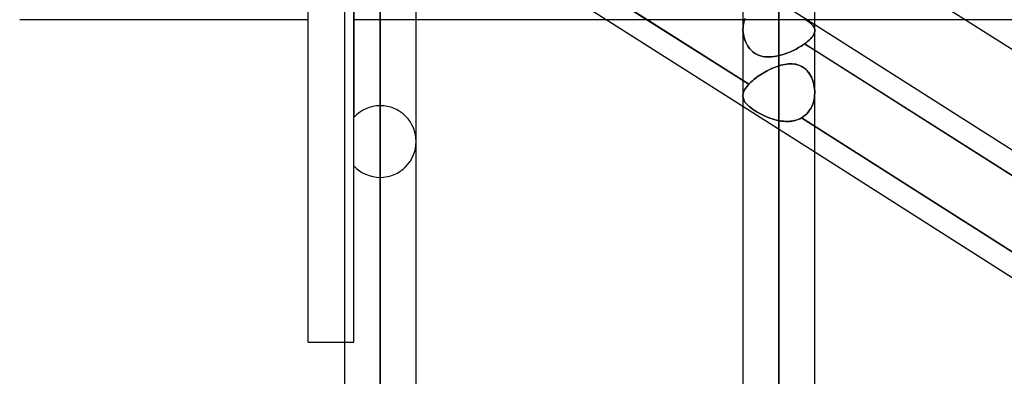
# Model space of a CAD drawing. Header units: millimetres. Extents: x -82 to 97, y -215 to 215.
# Tile 28 of 81: x 8 to 30, y -58 to -50. Entities that reach past the tile are written whole.
import ezdxf

# ---------------------------------------------------------------- set-up
doc = ezdxf.new("R2010")
doc.units = ezdxf.units.MM
doc.layers.add('MAIN-1', color=7, linetype='Continuous')
doc.layers.add('MAIN-2', color=7, linetype='Continuous')

msp = doc.modelspace()

# ---------------------------------------------------------------- linework, layer by layer
at = {"layer": 'MAIN-1'}
for p, q in [((15.619, 0), (15.619, -119.877)), ((17.204, -119.877), (17.204, 0)), ((24.419, 0), (24.419, -119.877)), ((26.004, -119.951), (26.004, 0)), ((14.817, -57.06), (14.817, 0)), ((16.411, -120.621), (16.411, 0)), ((25.211, -120.621), (25.211, 0)), ((17.204, -47.249), (24.419, -51.843)), ((26.004, -47.809), (33.219, -52.404)), ((14.817, -49.928), (8.45, -49.928)), ((21.41, -49.928), (17.204, -49.928)), ((29.33, -49.928), (26.004, -49.928)), ((26.004, -50.034), (33.219, -54.629)), ((26.004, -50.603), (33.219, -55.197)), ((26.004, -51.547), (26.004, -51.548)), ((26.004, -51.548), (26.004, -51.548)), ((26.004, -51.548), (26.004, -51.548)), ((26.004, -51.548), (26.004, -51.548)), ((26.004, -51.548), (26.004, -51.548)), ((26.004, -51.548), (26.004, -51.548)), ((26.004, -52.853), (33.219, -57.447)), ((14.817, -57.06), (15.619, -57.06))]:
    msp.add_line(p, q, dxfattribs=at)
at = {"layer": 'MAIN-2'}
for p, q in [((16.411, 0), (16.411, -119.574)), ((16.411, 0), (16.411, -120.621)), ((25.211, 0), (25.211, -119.448)), ((25.211, 0), (25.211, -120.621)), ((25.211, -119.448), (25.211, 0)), ((15.827, -39.941), (15.827, -52.087)), ((16.411, -51.83), (16.411, -39.857)), ((16.411, -40.982), (16.411, -53.414)), ((15.827, -57.06), (15.827, -43.47)), ((16.411, -119.574), (16.411, -43.901)), ((16.411, -59.755), (16.411, -45.481)), ((16.899, -46.486), (24.547, -51.356)), ((24.547, -51.356), (16.899, -46.486)), ((16.411, -46.546), (16.411, -61.34)), ((25.211, -47.167), (25.211, -50.723)), ((25.211, -50.723), (25.211, -47.167)), ((24.419, -49.025), (26.004, -50.034)), ((17.204, -49.928), (15.827, -49.928)), ((26.004, -49.928), (21.41, -49.928)), ((24.434, -50), (24.447, -49.951)), ((24.447, -49.952), (24.434, -50)), ((24.463, -49.905), (24.447, -49.952)), ((24.447, -49.951), (24.464, -49.905)), ((25.777, -49.907), (25.81, -49.929)), ((25.835, -49.947), (25.804, -49.925)), ((25.81, -49.929), (25.84, -49.951)), ((25.864, -49.968), (25.835, -49.947)), ((25.84, -49.951), (25.868, -49.972)), ((25.89, -49.989), (25.864, -49.968)), ((25.868, -49.972), (25.894, -49.992)), ((25.913, -50.009), (25.89, -49.989)), ((25.894, -49.992), (25.917, -50.012)), ((34.804, -49.928), (29.33, -49.928)), ((24.419, -50.151), (24.42, -50.1)), ((24.42, -50.101), (24.419, -50.152)), ((24.421, -50.201), (24.419, -50.151)), ((24.419, -50.152), (24.421, -50.202)), ((24.425, -50.05), (24.42, -50.101)), ((24.42, -50.1), (24.425, -50.05)), ((24.427, -50.251), (24.421, -50.201)), ((24.421, -50.202), (24.427, -50.252)), ((24.434, -50), (24.425, -50.05)), ((24.425, -50.05), (24.434, -50)), ((25.934, -50.028), (25.913, -50.009)), ((25.917, -50.012), (25.937, -50.031)), ((25.952, -50.047), (25.934, -50.028)), ((25.937, -50.031), (25.954, -50.05)), ((25.968, -50.067), (25.952, -50.047)), ((25.954, -50.05), (25.969, -50.068)), ((25.98, -50.086), (25.968, -50.067)), ((25.969, -50.068), (25.981, -50.087)), ((25.99, -50.105), (25.98, -50.086)), ((25.981, -50.087), (25.991, -50.106)), ((25.997, -50.211), (25.988, -50.236)), ((25.988, -50.237), (25.997, -50.212)), ((25.998, -50.125), (25.99, -50.105)), ((25.991, -50.106), (25.998, -50.125)), ((26.002, -50.187), (25.997, -50.211)), ((25.997, -50.212), (26.002, -50.188)), ((26.002, -50.145), (25.998, -50.125)), ((25.998, -50.125), (26.002, -50.144)), ((26.002, -50.144), (26.004, -50.164)), ((26.004, -50.165), (26.002, -50.145)), ((26.004, -50.164), (26.002, -50.187)), ((26.002, -50.188), (26.004, -50.165)), ((24.436, -50.3), (24.427, -50.251)), ((24.427, -50.252), (24.437, -50.301)), ((24.449, -50.349), (24.436, -50.3)), ((24.437, -50.301), (24.45, -50.35)), ((24.466, -50.397), (24.449, -50.349)), ((24.45, -50.35), (24.466, -50.398)), ((24.486, -50.443), (24.466, -50.397)), ((24.466, -50.398), (24.486, -50.444)), ((25.818, -50.43), (25.779, -50.46)), ((25.779, -50.46), (25.818, -50.431)), ((25.818, -50.431), (25.854, -50.401)), ((25.854, -50.401), (25.818, -50.43)), ((25.854, -50.401), (25.886, -50.372)), ((25.886, -50.372), (25.854, -50.401)), ((25.914, -50.343), (25.886, -50.372)), ((25.886, -50.372), (25.914, -50.344)), ((25.939, -50.315), (25.914, -50.343)), ((25.914, -50.344), (25.938, -50.316)), ((25.938, -50.316), (25.959, -50.289)), ((25.959, -50.288), (25.939, -50.315)), ((25.959, -50.289), (25.975, -50.262)), ((25.976, -50.262), (25.959, -50.288)), ((25.975, -50.262), (25.988, -50.237)), ((25.988, -50.236), (25.976, -50.262)), ((24.509, -50.487), (24.486, -50.443)), ((24.486, -50.444), (24.51, -50.488)), ((24.536, -50.529), (24.509, -50.487)), ((24.51, -50.488), (24.537, -50.53)), ((24.566, -50.568), (24.536, -50.529)), ((24.537, -50.53), (24.567, -50.569)), ((24.599, -50.604), (24.566, -50.568)), ((24.567, -50.569), (24.6, -50.605)), ((24.635, -50.637), (24.599, -50.604)), ((24.6, -50.605), (24.636, -50.638)), ((24.674, -50.666), (24.635, -50.637)), ((24.636, -50.638), (24.675, -50.666)), ((25.405, -50.662), (25.437, -50.649)), ((25.437, -50.65), (25.405, -50.662)), ((25.437, -50.649), (25.468, -50.636)), ((25.468, -50.636), (25.437, -50.65)), ((25.468, -50.636), (25.5, -50.622)), ((25.499, -50.622), (25.468, -50.636)), ((25.53, -50.607), (25.499, -50.622)), ((25.5, -50.622), (25.531, -50.607)), ((25.561, -50.592), (25.53, -50.607)), ((25.531, -50.607), (25.561, -50.592)), ((25.561, -50.592), (25.591, -50.577)), ((25.591, -50.577), (25.561, -50.592)), ((25.591, -50.577), (25.62, -50.561)), ((25.62, -50.561), (25.591, -50.577)), ((25.62, -50.561), (25.648, -50.545)), ((25.648, -50.545), (25.62, -50.561)), ((25.648, -50.545), (25.676, -50.528)), ((25.676, -50.528), (25.648, -50.545)), ((25.676, -50.528), (25.703, -50.511)), ((25.703, -50.512), (25.676, -50.528)), ((25.703, -50.511), (25.73, -50.494)), ((25.73, -50.494), (25.703, -50.512)), ((25.73, -50.494), (25.755, -50.477)), ((25.755, -50.477), (25.73, -50.494)), ((25.755, -50.477), (25.779, -50.46)), ((25.779, -50.46), (25.755, -50.477)), ((33.404, -55.315), (25.779, -50.46)), ((25.779, -50.46), (26.004, -50.603)), ((24.716, -50.69), (24.674, -50.666)), ((24.675, -50.666), (24.717, -50.691)), ((24.76, -50.711), (24.716, -50.69)), ((24.717, -50.691), (24.761, -50.711)), ((24.806, -50.727), (24.76, -50.711)), ((24.761, -50.711), (24.807, -50.727)), ((24.853, -50.739), (24.806, -50.727)), ((24.807, -50.727), (24.855, -50.739)), ((24.902, -50.747), (24.853, -50.739)), ((24.855, -50.739), (24.903, -50.747)), ((24.952, -50.751), (24.902, -50.747)), ((24.903, -50.747), (24.953, -50.751)), ((25.003, -50.752), (24.952, -50.751)), ((24.953, -50.751), (25.004, -50.752)), ((25.054, -50.749), (25.003, -50.752)), ((25.004, -50.752), (25.055, -50.749)), ((25.106, -50.743), (25.054, -50.749)), ((25.055, -50.749), (25.107, -50.743)), ((25.159, -50.735), (25.106, -50.743)), ((25.107, -50.743), (25.159, -50.735)), ((25.159, -50.735), (25.211, -50.723)), ((25.211, -50.723), (25.159, -50.735)), ((25.211, -50.723), (25.244, -50.715)), ((25.244, -50.715), (25.211, -50.723)), ((25.244, -50.715), (25.276, -50.706)), ((25.276, -50.706), (25.244, -50.715)), ((25.276, -50.706), (25.309, -50.696)), ((25.308, -50.696), (25.276, -50.706)), ((25.341, -50.686), (25.308, -50.696)), ((25.309, -50.696), (25.341, -50.686)), ((25.341, -50.686), (25.373, -50.674)), ((25.373, -50.674), (25.341, -50.686)), ((25.373, -50.674), (25.405, -50.662)), ((25.405, -50.662), (25.373, -50.674)), ((24.899, -51.087), (24.937, -51.066)), ((24.94, -51.065), (24.902, -51.086)), ((24.937, -51.066), (24.976, -51.046)), ((24.979, -51.045), (24.94, -51.065)), ((24.976, -51.046), (25.015, -51.027)), ((25.017, -51.026), (24.979, -51.045)), ((25.015, -51.027), (25.054, -51.009)), ((25.056, -51.008), (25.017, -51.026)), ((25.054, -51.009), (25.093, -50.993)), ((25.095, -50.992), (25.056, -51.008)), ((25.093, -50.993), (25.133, -50.977)), ((25.134, -50.976), (25.095, -50.992)), ((25.133, -50.977), (25.172, -50.963)), ((25.173, -50.962), (25.134, -50.976)), ((25.172, -50.963), (25.211, -50.95)), ((25.211, -50.95), (25.173, -50.962)), ((25.211, -50.95), (25.256, -50.937)), ((25.254, -50.937), (25.211, -50.95)), ((25.211, -67.68), (25.211, -50.95)), ((25.297, -50.927), (25.254, -50.937)), ((25.256, -50.937), (25.3, -50.926)), ((25.34, -50.918), (25.297, -50.927)), ((25.3, -50.926), (25.344, -50.917)), ((25.382, -50.911), (25.34, -50.918)), ((25.344, -50.917), (25.387, -50.91)), ((25.424, -50.907), (25.382, -50.911)), ((25.387, -50.91), (25.43, -50.906)), ((25.466, -50.905), (25.424, -50.907)), ((25.43, -50.906), (25.472, -50.905)), ((25.508, -50.905), (25.466, -50.905)), ((25.472, -50.905), (25.513, -50.905)), ((25.548, -50.909), (25.508, -50.905)), ((25.513, -50.905), (25.554, -50.909)), ((25.588, -50.915), (25.548, -50.909)), ((25.554, -50.909), (25.593, -50.916)), ((25.628, -50.925), (25.588, -50.915)), ((25.593, -50.916), (25.632, -50.926)), ((25.666, -50.938), (25.628, -50.925)), ((25.632, -50.926), (25.67, -50.939)), ((25.703, -50.954), (25.666, -50.938)), ((25.67, -50.939), (25.706, -50.956)), ((25.739, -50.974), (25.703, -50.954)), ((25.706, -50.956), (25.742, -50.976)), ((25.773, -50.998), (25.739, -50.974)), ((25.742, -50.976), (25.775, -51)), ((25.804, -51.024), (25.773, -50.998)), ((25.775, -51), (25.806, -51.026)), ((25.834, -51.054), (25.804, -51.024)), ((25.806, -51.026), (25.835, -51.056)), ((25.861, -51.087), (25.834, -51.054)), ((25.835, -51.056), (25.862, -51.088)), ((24.626, -51.279), (24.598, -51.304)), ((24.598, -51.305), (24.626, -51.279)), ((24.656, -51.253), (24.626, -51.279)), ((24.626, -51.279), (24.656, -51.254)), ((24.688, -51.228), (24.656, -51.253)), ((24.656, -51.254), (24.687, -51.228)), ((24.687, -51.228), (24.72, -51.203)), ((24.721, -51.202), (24.688, -51.228)), ((24.72, -51.203), (24.754, -51.179)), ((24.755, -51.178), (24.721, -51.202)), ((24.754, -51.179), (24.789, -51.155)), ((24.791, -51.154), (24.755, -51.178)), ((24.789, -51.155), (24.825, -51.132)), ((24.827, -51.13), (24.791, -51.154)), ((24.825, -51.132), (24.862, -51.109)), ((24.864, -51.108), (24.827, -51.13)), ((24.862, -51.109), (24.899, -51.087)), ((24.902, -51.086), (24.864, -51.108)), ((25.886, -51.122), (25.861, -51.087)), ((25.862, -51.088), (25.887, -51.123)), ((25.909, -51.159), (25.886, -51.122)), ((25.887, -51.123), (25.91, -51.16)), ((25.929, -51.198), (25.909, -51.159)), ((25.91, -51.16), (25.93, -51.199)), ((25.947, -51.238), (25.929, -51.198)), ((25.93, -51.199), (25.947, -51.239)), ((25.962, -51.28), (25.947, -51.238)), ((25.947, -51.239), (25.962, -51.281)), ((25.975, -51.323), (25.962, -51.28)), ((25.962, -51.281), (25.975, -51.323)), ((24.431, -51.54), (24.441, -51.511)), ((24.441, -51.511), (24.431, -51.54)), ((24.441, -51.511), (24.456, -51.481)), ((24.456, -51.481), (24.441, -51.511)), ((24.456, -51.481), (24.473, -51.451)), ((24.473, -51.451), (24.456, -51.481)), ((24.473, -51.451), (24.494, -51.42)), ((24.494, -51.42), (24.473, -51.451)), ((24.494, -51.42), (24.519, -51.388)), ((24.519, -51.388), (24.494, -51.42)), ((24.519, -51.388), (24.547, -51.356)), ((24.547, -51.356), (24.519, -51.388)), ((24.572, -51.33), (24.547, -51.356)), ((24.547, -51.356), (24.571, -51.33)), ((24.571, -51.33), (24.598, -51.305)), ((24.598, -51.304), (24.572, -51.33)), ((25.975, -51.323), (25.986, -51.366)), ((25.986, -51.366), (25.975, -51.323)), ((25.986, -51.366), (25.994, -51.41)), ((25.994, -51.41), (25.986, -51.366)), ((25.994, -51.41), (26, -51.455)), ((26, -51.455), (25.994, -51.41)), ((26, -51.455), (26.003, -51.501)), ((26.003, -51.501), (26, -51.455)), ((26.003, -51.501), (26.004, -51.547)), ((26.004, -51.547), (26.003, -51.501)), ((24.419, -51.596), (24.423, -51.569)), ((24.423, -51.569), (24.419, -51.596)), ((24.419, -51.624), (24.419, -51.596)), ((24.419, -51.596), (24.419, -51.623)), ((24.419, -51.623), (24.422, -51.649)), ((24.422, -51.649), (24.419, -51.624)), ((24.427, -51.675), (24.422, -51.649)), ((24.422, -51.649), (24.427, -51.674)), ((24.423, -51.569), (24.431, -51.54)), ((24.431, -51.54), (24.423, -51.569)), ((24.427, -51.674), (24.436, -51.699)), ((24.436, -51.699), (24.427, -51.675)), ((24.448, -51.724), (24.436, -51.699)), ((24.436, -51.699), (24.448, -51.724)), ((24.463, -51.748), (24.448, -51.724)), ((24.448, -51.724), (24.463, -51.748)), ((25.974, -51.75), (25.987, -51.701)), ((25.987, -51.702), (25.974, -51.751)), ((25.987, -51.701), (25.996, -51.65)), ((25.996, -51.651), (25.987, -51.702)), ((25.996, -51.65), (26.001, -51.599)), ((26.001, -51.6), (25.996, -51.651)), ((26.001, -51.599), (26.004, -51.547)), ((26.004, -51.548), (26.001, -51.6)), ((24.419, -51.843), (26.004, -52.853)), ((24.481, -51.773), (24.463, -51.748)), ((24.463, -51.748), (24.481, -51.773)), ((24.503, -51.797), (24.481, -51.773)), ((24.481, -51.773), (24.502, -51.797)), ((24.502, -51.797), (24.527, -51.821)), ((24.527, -51.821), (24.503, -51.797)), ((24.554, -51.846), (24.527, -51.821)), ((24.527, -51.821), (24.554, -51.846)), ((24.584, -51.87), (24.554, -51.846)), ((24.554, -51.846), (24.584, -51.87)), ((24.617, -51.895), (24.584, -51.87)), ((24.584, -51.87), (24.617, -51.895)), ((24.653, -51.92), (24.617, -51.895)), ((24.617, -51.895), (24.652, -51.92)), ((24.652, -51.92), (24.691, -51.944)), ((24.691, -51.945), (24.653, -51.92)), ((24.691, -51.944), (24.732, -51.969)), ((24.732, -51.97), (24.691, -51.945)), ((25.89, -51.932), (25.86, -51.972)), ((25.86, -51.972), (25.89, -51.932)), ((25.916, -51.89), (25.89, -51.932)), ((25.89, -51.932), (25.916, -51.89)), ((25.916, -51.89), (25.939, -51.845)), ((25.939, -51.846), (25.916, -51.89)), ((25.958, -51.799), (25.939, -51.846)), ((25.939, -51.845), (25.958, -51.799)), ((25.958, -51.799), (25.974, -51.75)), ((25.974, -51.751), (25.958, -51.799)), ((24.732, -51.969), (24.774, -51.994)), ((24.775, -51.994), (24.732, -51.97)), ((24.774, -51.994), (24.819, -52.017)), ((24.819, -52.017), (24.775, -51.994)), ((24.865, -52.04), (24.819, -52.017)), ((24.819, -52.017), (24.865, -52.04)), ((24.912, -52.062), (24.865, -52.04)), ((24.865, -52.04), (24.912, -52.062)), ((24.961, -52.083), (24.912, -52.062)), ((24.912, -52.062), (24.96, -52.083)), ((24.96, -52.083), (25.01, -52.102)), ((25.01, -52.102), (24.961, -52.083)), ((25.06, -52.12), (25.01, -52.102)), ((25.01, -52.102), (25.06, -52.12)), ((25.11, -52.135), (25.06, -52.12)), ((25.06, -52.12), (25.11, -52.135)), ((25.161, -52.148), (25.11, -52.135)), ((25.11, -52.135), (25.161, -52.148)), ((25.211, -52.16), (25.161, -52.148)), ((25.161, -52.148), (25.211, -52.16)), ((25.211, -52.16), (25.26, -52.168)), ((25.211, -52.16), (25.211, -69.264)), ((25.247, -52.166), (25.211, -52.16)), ((25.282, -52.171), (25.247, -52.166)), ((25.26, -52.168), (25.308, -52.174)), ((25.318, -52.175), (25.282, -52.171)), ((25.451, -52.176), (25.497, -52.171)), ((25.491, -52.171), (25.457, -52.175)), ((25.525, -52.166), (25.491, -52.171)), ((25.497, -52.171), (25.543, -52.162)), ((25.558, -52.159), (25.525, -52.166)), ((25.543, -52.162), (25.587, -52.151)), ((25.59, -52.15), (25.558, -52.159)), ((25.587, -52.151), (25.63, -52.137)), ((25.622, -52.14), (25.59, -52.15)), ((25.653, -52.127), (25.622, -52.14)), ((25.63, -52.137), (25.672, -52.119)), ((25.683, -52.114), (25.653, -52.127)), ((25.672, -52.119), (25.712, -52.098)), ((25.712, -52.098), (25.683, -52.114)), ((25.753, -52.072), (25.712, -52.098)), ((25.712, -52.098), (25.753, -52.072)), ((25.712, -52.098), (33.354, -56.965)), ((33.354, -56.965), (25.712, -52.098)), ((25.753, -52.072), (25.792, -52.041)), ((25.792, -52.042), (25.753, -52.072)), ((25.827, -52.008), (25.792, -52.042)), ((25.792, -52.041), (25.828, -52.008)), ((25.86, -51.972), (25.827, -52.008)), ((25.828, -52.008), (25.86, -51.972)), ((25.308, -52.174), (25.356, -52.177)), ((25.353, -52.177), (25.318, -52.175)), ((25.388, -52.178), (25.353, -52.177)), ((25.356, -52.177), (25.404, -52.178)), ((25.423, -52.177), (25.388, -52.178)), ((25.404, -52.178), (25.451, -52.176)), ((25.457, -52.175), (25.423, -52.177)), ((15.619, -57.06), (15.827, -57.06))]:
    msp.add_line(p, q, dxfattribs=at)
for start, end in [(90.0001, 137.5088), (359.9998, 90.0001), (269.9999, 359.9998), (222.4911, 269.9999)]:
    msp.add_arc((16.411, -52.622), 0.792, start, end, dxfattribs=at)

doc.saveas('drawing.dxf')
